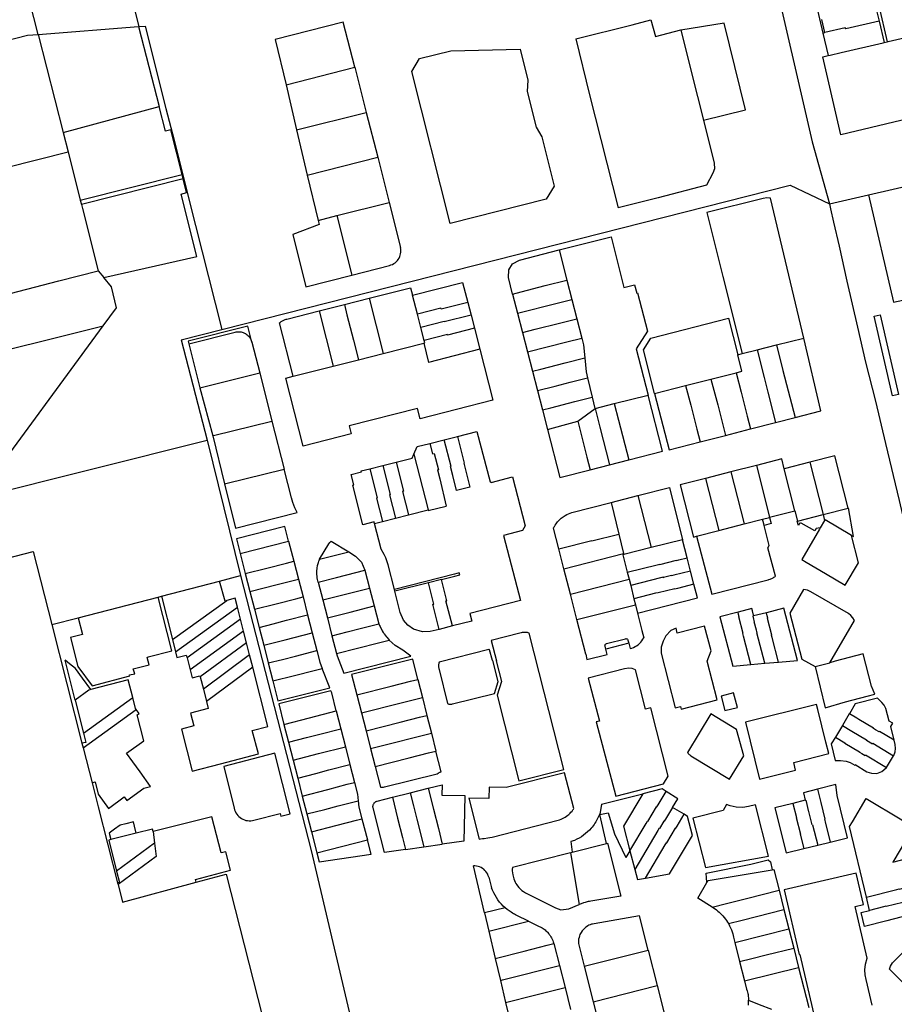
# Model space of a CAD drawing. Header units: inches. Extents: x 210911 to 224988, y 571697 to 586201.
# Tile 114 of 256: x 220089 to 220494, y 575545 to 576001. Entities that reach past the tile are written whole.
import ezdxf

# ---------------------------------------------------------------- set-up
doc = ezdxf.new("R2010")
doc.units = ezdxf.units.IN
doc.header["$MEASUREMENT"] = 0

msp = doc.modelspace()

# ---------------------------------------------------------------- linework, layer by layer
for points in [[(220362.613, 576347.743), (220368.623, 576318.512), (220384.703, 576250), (220408.165, 576150.038), (220422.385, 576088.765), (220436.848, 576027.275), (220455.897, 575944.282), (220463.923, 575915.624)], [(220135.828, 576031.088), (220144.364, 575997.647)], [(220097.684, 575993.98), (220093.681, 576009.673), (220094.633, 576011.278), (220099.554, 576012.534), (220098.358, 576017.218), (220107.806, 576019.889), (220106.784, 576023.794), (220110.675, 576024.771)], [(220507.723, 576028.393), (220504.147, 576028.265), (220500.02, 576027.657), (220497.968, 576027.294), (220491.617, 576025.983), (220482.843, 576024.05), (220490.578, 575990.58)], [(220456.207, 576014.654), (220460.868, 575994.653)], [(220485.438, 576006.293), (220486.883, 576000.163)], [(220097.76, 575993.986), (220144.189, 575997.633)], [(220144.189, 575997.633), (220144.364, 575997.647)], [(220144.189, 575997.633), (220153.693, 575960.63)], [(220144.364, 575997.647), (220147.239, 575997.873), (220156.86, 575959.77), (220160.633, 575944.959), (220167.428, 575917.645), (220182.76, 575857.43)], [(220244.27, 575978.83), (220238.93, 575999.72), (220207.46, 575991.64), (220212.44, 575970.71)], [(220346.586, 575991.878), (220372.562, 575998.49), (220381.318, 576000.677)], [(220381.318, 576000.677), (220383.407, 575993.03)], [(220425.115, 575959.116), (220415.127, 575999.223), (220395.183, 575996.024)], [(220461.745, 575994.855), (220460.324, 576000.954)], [(220486.883, 576000.163), (220471.473, 575996.586), (220471.263, 575997.043), (220461.745, 575994.855)], [(220486.883, 576000.163), (220489.223, 575990.232)], [(220024.756, 575976.247), (220092.731, 575993.592), (220097.684, 575993.98)], [(220097.684, 575993.98), (220097.76, 575993.986)], [(220097.76, 575993.986), (220109.34, 575948.596)], [(220383.407, 575993.03), (220395.172, 575996.068)], [(220395.172, 575996.068), (220395.183, 575996.024)], [(220395.183, 575996.024), (220402.875, 575965.177), (220405.601, 575954.29)], [(220460.868, 575994.653), (220461.745, 575994.855)], [(220460.868, 575994.653), (220463.31, 575984.175)], [(220490.578, 575990.58), (220491.09, 575990.712), (220515.188, 575996.27)], [(220346.586, 575991.878), (220352.939, 575966.083), (220366.083, 575913.634)], [(220464.187, 575984.38), (220469.277, 575985.573), (220488.781, 575990.118), (220489.223, 575990.232)], [(220489.223, 575990.232), (220490.578, 575990.58)], [(220336.46, 575923.74), (220332.88, 575917.65), (220288.37, 575906.46), (220270.64, 575976.78), (220274.26, 575982.79), (220288.77, 575986.43), (220320.75, 575987.12), (220324.32, 575972.78), (220324.06, 575967.54), (220328.18, 575951.1), (220330.79, 575946.59), (220336.46, 575923.74)], [(220554.078, 575954.128), (220534.542, 575950.763), (220531.867, 575962.544), (220469.172, 575947.534), (220460.925, 575983.663), (220463.31, 575984.175)], [(220463.31, 575984.175), (220464.187, 575984.38)], [(220212.44, 575970.71), (220244.27, 575978.83)], [(220244.27, 575978.83), (220249.59, 575957.89)], [(220212.44, 575970.71), (220217.35, 575949.79)], [(220109.34, 575948.596), (220153.693, 575960.63)], [(220164.303, 575929.092), (220159.132, 575949.767), (220156.691, 575949.183), (220153.693, 575960.63)], [(220217.35, 575949.79), (220249.59, 575957.89)], [(220249.59, 575957.89), (220254.87, 575937.1)], [(220405.601, 575954.29), (220425.115, 575959.116)], [(220405.601, 575954.29), (220410.595, 575934.351), (220410.664, 575931.784), (220409.967, 575929.767), (220407.055, 575924.162)], [(220109.34, 575948.596), (220111.643, 575939.565)], [(220217.35, 575949.79), (220222.28, 575928.89)], [(220038.75, 575921.255), (220111.643, 575939.565)], [(220111.643, 575939.565), (220117.204, 575917.28)], [(220482.01, 575919.737), (220542.423, 575933.639), (220577.006, 575941.321)], [(220222.28, 575928.89), (220254.87, 575937.1)], [(220254.87, 575937.1), (220260.11, 575916.24)], [(220117.204, 575917.28), (220164.303, 575929.092)], [(220164.81, 575927.064), (220164.303, 575929.092)], [(220222.28, 575928.89), (220227.263, 575907.889)], [(220164.81, 575927.064), (220117.708, 575915.26)], [(220128.05, 575881.409), (220171.231, 575891.221), (220163.969, 575920.089), (220166.388, 575920.755), (220164.81, 575927.064)], [(220182.76, 575857.43), (220445.7, 575924.13), (220463.923, 575915.624)], [(220407.055, 575924.162), (220384.666, 575918.371), (220366.083, 575913.634)], [(220463.923, 575915.624), (220482.01, 575919.737)], [(220482.01, 575919.737), (220493.579, 575870)], [(220117.204, 575917.28), (220117.708, 575915.26)], [(220117.708, 575915.26), (220118.176, 575913.386), (220125.498, 575884.586)], [(220236, 575910.11), (220260.11, 575916.24)], [(220260.11, 575916.24), (220265.39, 575895.35)], [(220452, 575853.38), (220436.66, 575918.11), (220434.89, 575918.28), (220433.29, 575918.1), (220407.15, 575911.53), (220414.64, 575881.86), (220423.59, 575846.24)], [(220463.923, 575915.624), (220464.341, 575913.28), (220465.84, 575907.006), (220468.378, 575895.894), (220471.983, 575879.766), (220476.866, 575858.415), (220480.646, 575842.314), (220485.271, 575824.235), (220489.885, 575804.649), (220496.137, 575778.269), (220502.357, 575751.703), (220510.887, 575715.916), (220519.192, 575680.818), (220525.664, 575653.387), (220530.165, 575634.145), (220532.961, 575622.53), (220541.536, 575586.45), (220549.557, 575552.813), (220555.052, 575529.027)], [(220227.263, 575907.889), (220236, 575910.11)], [(220236, 575910.11), (220242.91, 575882.59)], [(220227.263, 575907.889), (220227.73, 575905.92), (220215.59, 575901.35), (220221.62, 575877.18), (220242.91, 575882.59)], [(220338.81, 575894.19), (220362.89, 575900.28), (220368.78, 575876.76), (220373.72, 575878.09), (220374.73, 575874.16), (220375.15, 575874.28), (220379.67, 575856.55), (220374.55, 575848.49), (220379.99, 575827.03)], [(220260.3, 575887.06), (220260.994, 575887.258), (220261.664, 575887.528), (220262.301, 575887.868), (220262.899, 575888.273), (220263.45, 575888.739), (220263.949, 575889.261), (220264.39, 575889.833), (220264.768, 575890.448), (220265.078, 575891.1), (220265.318, 575891.781), (220265.484, 575892.484), (220265.575, 575893.2), (220265.59, 575893.922), (220265.528, 575894.641), (220265.39, 575895.35)], [(220317.32, 575873.78), (220315.44, 575881.42), (220315.61, 575885.04), (220317.3, 575887.79), (220320.52, 575889.49), (220338.81, 575894.19)], [(220338.81, 575894.19), (220342.39, 575880.19)], [(220052.983, 575865.939), (220063.558, 575868.622), (220077.45, 575872.175), (220107.319, 575879.95), (220125.498, 575884.586)], [(220125.498, 575884.586), (220128.05, 575881.409)], [(220242.91, 575882.59), (220260.3, 575887.06)], [(220127.75, 575859.033), (220133.936, 575867.413), (220131.641, 575877.085), (220128.05, 575881.409)], [(220270.98, 575873.21), (220294.18, 575879.15), (220296.538, 575869.942)], [(220317.32, 575873.78), (220321.24, 575874.82), (220332.37, 575877.69), (220342.39, 575880.19)], [(220342.39, 575880.19), (220344.67, 575871.3)], [(220250.97, 575871.9), (220270.06, 575876.74), (220270.98, 575873.21)], [(220317.32, 575873.78), (220319.6, 575864.88)], [(220493.579, 575870), (220518.477, 575875.456), (220519.282, 575871.808)], [(220227.8, 575866.01), (220239.42, 575868.96)], [(220239.42, 575868.96), (220250.97, 575871.9)], [(220239.42, 575868.96), (220240.64, 575864.13), (220243.64, 575852.41), (220245.9, 575843.35)], [(220250.97, 575871.9), (220257.45, 575846.29)], [(220273.218, 575864.432), (220270.98, 575873.21)], [(220296.538, 575869.942), (220284.158, 575866.768), (220284.05, 575867.2), (220273.218, 575864.432)], [(220296.538, 575869.942), (220298.056, 575864.012)], [(220319.6, 575864.88), (220337.86, 575869.56), (220344.63, 575871.28), (220344.67, 575871.3)], [(220344.67, 575871.3), (220346.99, 575862.26)], [(220215.68, 575835.7), (220209.49, 575860.48), (220209.696, 575860.646), (220210.221, 575861.02), (220210.75, 575861.346), (220211.073, 575861.516), (220211.752, 575861.831), (220212.112, 575861.969), (220212.509, 575862.101), (220212.839, 575862.201), (220227.8, 575866.01)], [(220227.8, 575866.01), (220234.2, 575840.37)], [(220274.772, 575858.34), (220273.218, 575864.432)], [(220319.6, 575864.88), (220321.9, 575855.92)], [(220298.056, 575864.012), (220285.664, 575860.875), (220285.61, 575861.11), (220274.772, 575858.34)], [(220298.056, 575864.012), (220299.609, 575857.949)], [(220321.9, 575855.92), (220327.79, 575857.47), (220338.92, 575860.31), (220346.99, 575862.26)], [(220346.99, 575862.26), (220349.26, 575853.39)], [(220382.95, 575827.77), (220377.8, 575847.94), (220381.24, 575853.38), (220417.28, 575862.64), (220421.5, 575845.71)], [(220495.832, 575827.231), (220493.152, 575826.642), (220484.628, 575863.573), (220487.358, 575864.23), (220495.832, 575827.231)], [(220058.969, 575841.941), (220127.75, 575859.033)], [(220071.393, 575782.169), (220127.75, 575859.033)], [(220163.85, 575852.63), (220182.76, 575857.43)], [(220196.63, 575851.52), (220194.71, 575858.88), (220167.212, 575852), (220167.53, 575850.7)], [(220167.53, 575850.7), (220188.92, 575856.13), (220189.349, 575856.224), (220189.832, 575856.286), (220190.224, 575856.323), (220190.723, 575856.325), (220191.175, 575856.295), (220191.613, 575856.226), (220192.104, 575856.117), (220192.651, 575855.941), (220193.154, 575855.73), (220193.637, 575855.482), (220194.062, 575855.21), (220194.417, 575854.951), (220194.792, 575854.629), (220195.186, 575854.23), (220195.483, 575853.885), (220195.81, 575853.421), (220196.154, 575852.803), (220196.367, 575852.34), (220196.63, 575851.52)], [(220276.334, 575852.214), (220274.772, 575858.34)], [(220299.609, 575857.949), (220287.237, 575854.741), (220287.17, 575854.99), (220276.334, 575852.214)], [(220299.609, 575857.949), (220302.098, 575848.228)], [(220321.9, 575855.92), (220324.17, 575847.01)], [(220163.85, 575852.63), (220175.895, 575806.184)], [(220167.53, 575850.7), (220172.53, 575830.39)], [(220196.63, 575851.52), (220200.24, 575837.32)], [(220257.45, 575846.29), (220276.209, 575851.07)], [(220276.209, 575851.07), (220276.6, 575851.17), (220276.334, 575852.214)], [(220276.209, 575851.07), (220278.428, 575842.159)], [(220324.17, 575847.01), (220342.46, 575851.65), (220349.26, 575853.39)], [(220349.26, 575853.39), (220350.04, 575850.34), (220350.67, 575844.18)], [(220439.41, 575850.22), (220452, 575853.38)], [(220447.99, 575816.58), (220459.93, 575819.65), (220452, 575853.38)], [(220302.098, 575848.228), (220308.12, 575824.71), (220274.58, 575816.03), (220273.34, 575820.86), (220241.6, 575812.77), (220242.59, 575809.02), (220220.32, 575803.33), (220212.27, 575834.84), (220215.68, 575835.7)], [(220245.9, 575843.35), (220257.45, 575846.29)], [(220302.098, 575848.228), (220278.428, 575842.159)], [(220324.17, 575847.01), (220326.47, 575838.05)], [(220421.5, 575845.71), (220423.59, 575846.24)], [(220423.59, 575846.24), (220430.4, 575847.95)], [(220430.4, 575847.95), (220439.41, 575850.22)], [(220430.4, 575847.95), (220433.71, 575835.14), (220435.43, 575828.35), (220439.02, 575814.3)], [(220439.41, 575850.22), (220442.39, 575838.37), (220447.99, 575816.58)], [(220234.2, 575840.37), (220245.9, 575843.35)], [(220326.47, 575838.05), (220330.41, 575839.04), (220341.59, 575841.94), (220350.67, 575844.18)], [(220350.67, 575844.18), (220351.32, 575837.75), (220351.98, 575835.04)], [(220420.71, 575837.35), (220423.41, 575838.03), (220421.5, 575845.71)], [(220172.53, 575830.39), (220173.11, 575830.54), (220200.24, 575837.32)], [(220200.24, 575837.32), (220205.94, 575815)], [(220215.68, 575835.7), (220234.2, 575840.37)], [(220326.47, 575838.05), (220328.77, 575829.09)], [(220409.05, 575834.39), (220420.71, 575837.35)], [(220420.71, 575837.35), (220423.08, 575828.31), (220425.91, 575817.17), (220427.35, 575811.38)], [(220328.77, 575829.09), (220337.06, 575831.2), (220343.87, 575833), (220351.98, 575835.04)], [(220351.98, 575835.04), (220354.14, 575826.09)], [(220397.36, 575831.42), (220409.05, 575834.39)], [(220409.05, 575834.39), (220410.46, 575829.22), (220412.2, 575822.44), (220415.78, 575808.35)], [(220172.53, 575830.39), (220178.5, 575808.21)], [(220328.77, 575829.09), (220331.09, 575820.13)], [(220382.95, 575827.77), (220397.36, 575831.42)], [(220397.36, 575831.42), (220399.8, 575822.38), (220402.62, 575811.24), (220404.14, 575805.41)], [(220331.09, 575820.13), (220335.01, 575821.13), (220346.14, 575824.04), (220354.14, 575826.09)], [(220354.14, 575826.09), (220355.42, 575820.8), (220355.5, 575820.82)], [(220364.33, 575823.06), (220379.99, 575827.03)], [(220371.07, 575796.98), (220386.73, 575800.97), (220379.99, 575827.03)], [(220382.95, 575827.77), (220389.71, 575801.72), (220404.14, 575805.41)], [(220331.09, 575820.13), (220333.37, 575811.13)], [(220347.45, 575814.86), (220355.5, 575820.82)], [(220355.5, 575820.82), (220364.33, 575823.06)], [(220355.5, 575820.82), (220357.66, 575812.15), (220362.15, 575794.73)], [(220364.33, 575823.06), (220366.34, 575815.37), (220371.07, 575796.98)], [(220178.5, 575808.21), (220178.82, 575808.29), (220205.94, 575815)], [(220205.94, 575815), (220211.62, 575792.77)], [(220333.37, 575811.13), (220340.66, 575813.01), (220347.45, 575814.86)], [(220347.45, 575814.86), (220351.71, 575798.26), (220353.23, 575792.45)], [(220427.35, 575811.38), (220439.02, 575814.3)], [(220439.02, 575814.3), (220447.99, 575816.58)], [(220291.793, 575807.876), (220300.81, 575810.16), (220306.866, 575786.853), (220306.962, 575786.864), (220307.031, 575786.857), (220307.143, 575786.815), (220307.21, 575786.769), (220307.245, 575786.736), (220307.284, 575786.682), (220307.32, 575786.61), (220317.26, 575789.12), (220323.03, 575766.5), (220321.8, 575764.3), (220313.13, 575762.05), (220320.92, 575731.87), (220297.55, 575725.87), (220298.45, 575722.4), (220289.42, 575720.1)], [(220333.37, 575811.13), (220339.14, 575788.88), (220353.23, 575792.45)], [(220415.78, 575808.35), (220427.35, 575811.38)], [(220069.3, 575779.39), (220175.895, 575806.184)], [(220175.895, 575806.184), (220191.435, 575743.474)], [(220178.5, 575808.21), (220184.01, 575785.89)], [(220278.947, 575804.623), (220285.695, 575806.332)], [(220291.793, 575807.876), (220294.924, 575795.499), (220294.73, 575795.43), (220297.531, 575784.359), (220291.402, 575782.847), (220289.64, 575789.81), (220288.61, 575793.88), (220288.829, 575793.96), (220285.695, 575806.332)], [(220285.695, 575806.332), (220291.793, 575807.876)], [(220404.14, 575805.41), (220415.78, 575808.35)], [(220271.602, 575799.58), (220273.17, 575803.16), (220278.947, 575804.623)], [(220278.947, 575804.623), (220280.182, 575799.776), (220280.967, 575799.976), (220282.936, 575792.439), (220282.51, 575792.33), (220283.54, 575788.26), (220286.487, 575775.562)], [(220257.258, 575794.406), (220263.366, 575795.95)], [(220263.366, 575795.95), (220270.84, 575797.84), (220271.602, 575799.58)], [(220263.366, 575795.95), (220266.784, 575782.465), (220266.387, 575782.4), (220269.168, 575771.583)], [(220271.602, 575799.58), (220278.184, 575773.931)], [(220362.15, 575794.73), (220371.07, 575796.98)], [(220441.812, 575797.423), (220430.087, 575794.431)], [(220443.02, 575792.91), (220441.88, 575797.44), (220441.812, 575797.423)], [(220472.54, 575774.67), (220466.36, 575798.83), (220454.777, 575795.892)], [(220184.01, 575785.89), (220184.63, 575786.04), (220211.62, 575792.77)], [(220184.01, 575785.89), (220189.06, 575765.43), (220217.54, 575772.62), (220216.45, 575774.83), (220215.59, 575777.31), (220215.01, 575779.51), (220211.62, 575792.77)], [(220253.446, 575767.488), (220253.22, 575768.38), (220247.98, 575767.01), (220243.3, 575785.27), (220243.87, 575785.4), (220242.58, 575790.22), (220247.36, 575791.43), (220247.27, 575791.88), (220251.151, 575792.861)], [(220251.151, 575792.861), (220257.258, 575794.406)], [(220251.151, 575792.861), (220254.573, 575779.369), (220254.248, 575779.277), (220257.039, 575768.424)], [(220257.258, 575794.406), (220260.679, 575780.917), (220260.308, 575780.836), (220263.095, 575770.001)], [(220353.23, 575792.45), (220362.15, 575794.73)], [(220418.312, 575791.427), (220406.559, 575788.428)], [(220430.087, 575794.431), (220418.312, 575791.427)], [(220418.312, 575791.427), (220424.471, 575767.373)], [(220430.087, 575794.431), (220436.211, 575770.424)], [(220454.777, 575795.892), (220443.02, 575792.91)], [(220447.91, 575773.46), (220443.02, 575792.91)], [(220454.777, 575795.892), (220460.951, 575771.701)], [(220406.559, 575788.428), (220394.77, 575785.42), (220400.95, 575761.25), (220402.39, 575761.63)], [(220406.559, 575788.428), (220412.691, 575764.309)], [(220375.234, 575780.441), (220389.87, 575784.18), (220395.96, 575760.04)], [(220362.892, 575777.289), (220375.234, 575780.441)], [(220375.234, 575780.441), (220381.458, 575756.388)], [(220269.168, 575771.583), (220278.184, 575773.931)], [(220278.282, 575773.548), (220278.184, 575773.931)], [(220278.282, 575773.548), (220286.487, 575775.562)], [(220338.678, 575755.8), (220336.22, 575765.44), (220336.397, 575765.783), (220336.644, 575766.227), (220336.97, 575766.771), (220337.401, 575767.39), (220337.751, 575767.847), (220338.116, 575768.296), (220338.563, 575768.798), (220339.039, 575769.278), (220339.78, 575769.946), (220340.217, 575770.321), (220340.7, 575770.677), (220341.637, 575771.287), (220342.443, 575771.718), (220343.209, 575772.085), (220344.006, 575772.402), (220344.77, 575772.66), (220362.892, 575777.289)], [(220362.892, 575777.289), (220366.45, 575762.685)], [(220436.211, 575770.424), (220447.91, 575773.46)], [(220447.91, 575773.46), (220449.12, 575768.67)], [(220460.951, 575771.701), (220472.54, 575774.67)], [(220472.54, 575774.67), (220472.772, 575774.729)], [(220475.081, 575761.483), (220472.772, 575774.729)], [(220257.039, 575768.424), (220263.095, 575770.001)], [(220263.095, 575770.001), (220269.168, 575771.583)], [(220424.471, 575767.373), (220432.92, 575769.57)], [(220432.92, 575769.57), (220436.139, 575770.405)], [(220433.507, 575767.319), (220432.92, 575769.57)], [(220436.139, 575770.405), (220436.91, 575767.485), (220433.672, 575766.686)], [(220436.139, 575770.405), (220436.211, 575770.424)], [(220449.005, 575768.64), (220449.12, 575768.67)], [(220449.565, 575766.668), (220449.009, 575768.624), (220449.005, 575768.64)], [(220449.12, 575768.67), (220449.149, 575768.677)], [(220449.149, 575768.677), (220460.951, 575771.701)], [(220461.669, 575768.889), (220459.691, 575765.52)], [(220460.951, 575771.701), (220461.669, 575768.889)], [(220474.17, 575762.02), (220461.91, 575769.3), (220461.669, 575768.889)], [(220213.63, 575759.39), (220211.876, 575766.166), (220189.481, 575760.41), (220191.22, 575753.63)], [(220253.446, 575767.488), (220257.039, 575768.424)], [(220262.58, 575737.036), (220259.67, 575748.39), (220258.6, 575751.59), (220257.86, 575753.18), (220256.45, 575755.63), (220253.446, 575767.488)], [(220402.39, 575761.63), (220409.43, 575734.79), (220435.55, 575741.46), (220435.918, 575741.565), (220436.497, 575741.763), (220436.832, 575741.9), (220437.207, 575742.071), (220437.589, 575742.262), (220437.872, 575742.42), (220438.225, 575742.642), (220438.582, 575742.891), (220438.9, 575743.14), (220435.47, 575756.26), (220436.09, 575757.41), (220433.672, 575766.686)], [(220402.39, 575761.63), (220412.691, 575764.309)], [(220412.691, 575764.309), (220424.471, 575767.373)], [(220433.672, 575766.686), (220433.507, 575767.319)], [(220450.069, 575767.542), (220449.565, 575766.668)], [(220450.893, 575767.766), (220450.672, 575767.793), (220450.451, 575767.763), (220450.246, 575767.677), (220450.069, 575767.542)], [(220459.691, 575765.52), (220457.733, 575765.187), (220457.109, 575764.18), (220450.893, 575767.766)], [(220459.351, 575764.941), (220451.11, 575750.9), (220453.21, 575749.67), (220462.11, 575744.42), (220471.25, 575739), (220477.39, 575749.31)], [(220459.691, 575765.52), (220459.351, 575764.941)], [(220338.678, 575755.8), (220353.936, 575759.686), (220353.97, 575759.55), (220366.45, 575762.685)], [(220366.45, 575762.685), (220368.663, 575753.602)], [(220395.96, 575760.04), (220381.458, 575756.388)], [(220398.09, 575751.686), (220395.96, 575760.04)], [(220477.39, 575749.31), (220474.17, 575762.02)], [(220474.17, 575762.02), (220475.081, 575761.483)], [(220191.22, 575753.63), (220213.63, 575759.39)], [(220213.63, 575759.39), (220216.04, 575750.08)], [(220227.97, 575751.03), (220232.25, 575758.09), (220232.76, 575758.76), (220233.39, 575759.31), (220241.49, 575754.47)], [(220341.029, 575746.577), (220338.678, 575755.8)], [(220381.458, 575756.388), (220368.763, 575753.192)], [(219911.525, 575690.83), (219964.86, 575703.5), (220005.43, 575731.33), (220095.43, 575754.51), (220104.04, 575720.71)], [(220191.22, 575753.63), (220193.6, 575744.35)], [(220227.36, 575740.45), (220227.035, 575741.634), (220226.883, 575742.379), (220226.771, 575743.146), (220226.698, 575743.993), (220226.667, 575744.67), (220226.683, 575745.506), (220226.785, 575746.945), (220226.989, 575748.032), (220227.1, 575748.536), (220227.233, 575749.005), (220227.411, 575749.567), (220227.58, 575750.047), (220227.728, 575750.43), (220227.906, 575750.835), (220227.97, 575751.03)], [(220227.97, 575751.03), (220241.49, 575754.47)], [(220241.49, 575754.47), (220244.66, 575752.5), (220247.32, 575749.62), (220248.84, 575745.9)], [(220341.029, 575746.577), (220368.663, 575753.602)], [(220368.763, 575753.192), (220368.32, 575753.08), (220370.37, 575744.961)], [(220368.663, 575753.602), (220368.763, 575753.192)], [(220370.37, 575744.961), (220384.209, 575748.446), (220385.421, 575748.751), (220385.452, 575748.625), (220393.113, 575750.555), (220393.146, 575750.425), (220394.27, 575750.712), (220398.09, 575751.686)], [(220399.654, 575745.555), (220398.09, 575751.686)], [(220193.6, 575744.35), (220203.59, 575746.92), (220212.64, 575749.21), (220216.04, 575750.08)], [(220216.04, 575750.08), (220218.18, 575741.78)], [(220227.36, 575740.45), (220235.82, 575742.59), (220244.76, 575744.87), (220248.84, 575745.9)], [(220248.84, 575745.9), (220251.03, 575737.65)], [(220344.034, 575734.79), (220341.029, 575746.577)], [(220181.61, 575740.92), (220191.435, 575743.474)], [(220191.435, 575743.474), (220224.03, 575616.13), (220278.87, 575383.54)], [(220193.6, 575744.35), (220195.71, 575736.11)], [(220195.71, 575736.11), (220208.4, 575739.28), (220218.18, 575741.78)], [(220218.18, 575741.78), (220220.32, 575733.54)], [(220284.417, 575741.652), (220290.556, 575743.211), (220292.834, 575743.789), (220292.613, 575744.661), (220290.335, 575744.083), (220262.58, 575737.036)], [(220284.417, 575741.652), (220278.363, 575740.115)], [(220289.42, 575720.1), (220286.451, 575731.701), (220286.901, 575731.765), (220284.417, 575741.652)], [(220344.034, 575734.79), (220371.189, 575741.716)], [(220370.37, 575744.961), (220371.189, 575741.716)], [(220371.189, 575741.716), (220371.931, 575738.776)], [(220399.654, 575745.555), (220391.97, 575743.6), (220390.846, 575743.314), (220390.813, 575743.44), (220387.092, 575742.493), (220386.952, 575742.46), (220386.912, 575742.629), (220385.75, 575742.33), (220371.931, 575738.776)], [(220401.222, 575739.404), (220399.654, 575745.555)], [(220154.75, 575733.87), (220181.61, 575740.92)], [(220185.091, 575731.873), (220184.21, 575731.63), (220181.61, 575740.92)], [(220227.36, 575740.45), (220229.47, 575732.16)], [(220229.47, 575732.16), (220240.5, 575734.95), (220251.03, 575737.65)], [(220251.03, 575737.65), (220253.23, 575729.38)], [(220262.803, 575736.164), (220262.58, 575737.036)], [(220278.363, 575740.115), (220262.803, 575736.164)], [(220283.278, 575718.536), (220280.311, 575730.129), (220280.843, 575730.243), (220278.363, 575740.115)], [(220371.931, 575738.776), (220373.466, 575732.698)], [(220401.222, 575739.404), (220393.529, 575737.444), (220392.405, 575737.158), (220392.358, 575737.342), (220384.648, 575735.39), (220384.617, 575735.515), (220383.444, 575735.219), (220373.466, 575732.698)], [(220375.14, 575726.07), (220402.84, 575733.06), (220401.222, 575739.404)], [(220464.07, 575703.1), (220475.49, 575722.71), (220474.76, 575723.92), (220473.82, 575725), (220472.71, 575725.89), (220455.35, 575735.96), (220453.7, 575736.71), (220451.92, 575737.05), (220445.56, 575726.08), (220451.12, 575704.76), (220457.25, 575701.33)], [(220116.29, 575723.9), (220118.26, 575716.19), (220112.69, 575714.75), (220116.16, 575701.41), (220122.73, 575692.42), (220140.16, 575696.99), (220140.03, 575697.47), (220142.43, 575697.91), (220141.75, 575700.33), (220149.03, 575702.18), (220148.17, 575705.5), (220148.62, 575705.83), (220159.57, 575708.64), (220153.25, 575733.51)], [(220116.29, 575723.9), (220153.25, 575733.51)], [(220153.25, 575733.51), (220154.75, 575733.87)], [(220154.75, 575733.87), (220159.842, 575713.826)], [(220189.914, 575728.869), (220188.88, 575732.92), (220185.091, 575731.873)], [(220195.71, 575736.11), (220197.83, 575727.83)], [(220197.83, 575727.83), (220207.85, 575730.34), (220216.91, 575732.64), (220220.32, 575733.54)], [(220220.32, 575733.54), (220222.44, 575725.26)], [(220229.47, 575732.16), (220231.59, 575723.89)], [(220283.278, 575718.536), (220279.09, 575717.47), (220275.58, 575717.45), (220271.38, 575718.65), (220268.77, 575720.5), (220266.78, 575722.86), (220265.33, 575726.3), (220262.803, 575736.164)], [(220347.032, 575723.028), (220344.034, 575734.79)], [(220373.466, 575732.698), (220374.166, 575729.926)], [(220159.842, 575713.826), (220185.091, 575731.873)], [(220161.277, 575708.179), (220189.914, 575728.869)], [(220191.336, 575723.302), (220189.914, 575728.869)], [(220197.83, 575727.83), (220199.98, 575719.46)], [(220231.59, 575723.89), (220242.06, 575726.53), (220253.23, 575729.38)], [(220253.23, 575729.38), (220255.42, 575721.12)], [(220347.032, 575723.028), (220374.166, 575729.926)], [(220374.166, 575729.926), (220375.14, 575726.07)], [(220428.244, 575727.084), (220427.97, 575728.18), (220421.614, 575726.547)], [(220440.377, 575703.381), (220449.11, 575704.15), (220442.79, 575728.32), (220434.772, 575726.264)], [(220104.04, 575720.71), (220116.29, 575723.9)], [(220191.336, 575723.302), (220166.619, 575705.376)], [(220192.773, 575717.674), (220191.336, 575723.302)], [(220199.98, 575719.46), (220206.5, 575721.14), (220212.65, 575722.76), (220222.44, 575725.26)], [(220222.44, 575725.26), (220224.58, 575716.98)], [(220231.59, 575723.89), (220233.7, 575715.61)], [(220351.11, 575707.03), (220347.032, 575723.028)], [(220375.14, 575726.07), (220377.14, 575718.01)], [(220421.614, 575726.547), (220413.25, 575724.4), (220419.14, 575701.51), (220427.588, 575702.254)], [(220427.588, 575702.254), (220424.212, 575715.393), (220423.913, 575716.555), (220424.039, 575716.587), (220422.057, 575724.302), (220422.183, 575724.335), (220421.894, 575725.458), (220421.614, 575726.547)], [(220428.73, 575725.14), (220428.244, 575727.084)], [(220428.625, 575724.687), (220428.83, 575724.74)], [(220429, 575723.21), (220428.625, 575724.687)], [(220428.83, 575724.74), (220428.73, 575725.14)], [(220434.772, 575726.264), (220428.83, 575724.74)], [(220430.043, 575718.123), (220430.169, 575718.155), (220429.157, 575722.063), (220429.284, 575722.092), (220429, 575723.21)], [(220440.377, 575703.381), (220437.472, 575714.7), (220437.174, 575715.862), (220437.3, 575715.894), (220435.314, 575723.631), (220435.439, 575723.664), (220435.151, 575724.788), (220434.772, 575726.264)], [(220104.04, 575720.71), (220118, 575665.87)], [(220199.98, 575719.46), (220202.09, 575711.2)], [(220233.7, 575715.61), (220240.68, 575717.35), (220246.77, 575718.9), (220255.42, 575721.12)], [(220255.42, 575721.12), (220255.73, 575720.373), (220255.926, 575719.937), (220256.182, 575719.396), (220256.699, 575718.37), (220256.995, 575717.832), (220257.426, 575717.111), (220257.627, 575716.79), (220257.864, 575716.438), (220258.734, 575715.206), (220259.025, 575714.846), (220259.793, 575713.938), (220260.17, 575713.51)], [(220289.42, 575720.1), (220283.278, 575718.536)], [(220409.11, 575708.56), (220406.16, 575720.05), (220393.51, 575716.81), (220392.92, 575719.15), (220390.46, 575717.99), (220388.27, 575715.47), (220386.97, 575713.11), (220386, 575710.28), (220386.11, 575707.48), (220392.52, 575682.19), (220394.94, 575682.78), (220395.26, 575681.57), (220412, 575685.84), (220407.34, 575703.78), (220409.11, 575708.56)], [(220192.773, 575717.674), (220168.078, 575699.764)], [(220194.146, 575712.298), (220192.773, 575717.674)], [(220202.09, 575711.2), (220212.1, 575713.76), (220224.58, 575716.98)], [(220224.58, 575716.98), (220226.71, 575708.71)], [(220233.7, 575715.61), (220235.82, 575707.32)], [(220340.99, 575653.64), (220324.94, 575716.81), (220324.559, 575716.928), (220324.177, 575717.01), (220323.741, 575717.087), (220323.292, 575717.134), (220322.702, 575717.154), (220322.209, 575717.12), (220321.687, 575717.037), (220321.277, 575716.956), (220320.69, 575716.78), (220307.42, 575713.36), (220309.85, 575703.98), (220309.72, 575703.94), (220312.22, 575694.32), (220310.18, 575688.02), (220320.13, 575648.38), (220340.99, 575653.64)], [(220360.753, 575711.979), (220369.572, 575714.196)], [(220369.572, 575714.196), (220369.814, 575714.229), (220370.056, 575714.195), (220370.28, 575714.097), (220370.469, 575713.942), (220370.609, 575713.742), (220370.69, 575713.511)], [(220371.645, 575709.677), (220372.45, 575709.891), (220373.232, 575710.177), (220373.986, 575710.533), (220374.704, 575710.955), (220375.381, 575711.44), (220376.012, 575711.985), (220376.59, 575712.584), (220377.113, 575713.233), (220377.574, 575713.927), (220377.971, 575714.659)], [(220377.14, 575718.01), (220377.971, 575714.659)], [(220430.043, 575718.123), (220430.34, 575716.96)], [(220433.95, 575702.815), (220430.34, 575716.96)], [(220159.842, 575713.826), (220161.277, 575708.179)], [(220194.146, 575712.298), (220172.74, 575696.515)], [(220195.576, 575706.696), (220194.146, 575712.298)], [(220202.09, 575711.2), (220204.2, 575702.97)], [(220235.82, 575707.32), (220255.3, 575712.24), (220260.17, 575713.51)], [(220235.82, 575707.32), (220236.09, 575706.27), (220239.16, 575698.26), (220270.14, 575706.13), (220266.46, 575708.88), (220262.91, 575711.09), (220260.17, 575713.51)], [(220351.11, 575707.03), (220351.713, 575704.546), (220361.099, 575706.897), (220360.435, 575709.388)], [(220360.075, 575710.739), (220360.045, 575710.995), (220360.079, 575711.251), (220360.174, 575711.49), (220360.324, 575711.7), (220360.521, 575711.866), (220360.753, 575711.979)], [(220360.435, 575709.388), (220360.075, 575710.739)], [(220371.048, 575712.073), (220360.435, 575709.388)], [(220370.69, 575713.511), (220371.048, 575712.073)], [(220371.048, 575712.073), (220371.645, 575709.677)], [(220161.277, 575708.179), (220161.95, 575705.53), (220166.29, 575706.64), (220166.619, 575705.376)], [(220166.619, 575705.376), (220168.078, 575699.764)], [(220195.576, 575706.696), (220174.169, 575690.856)], [(220197.004, 575701.106), (220195.576, 575706.696)], [(220204.2, 575702.97), (220210.74, 575704.59), (220216.89, 575706.17), (220226.71, 575708.71)], [(220226.71, 575708.71), (220228.07, 575703.42), (220229.21, 575700.48)], [(220273.44, 575695.35), (220271.05, 575704.81), (220242.8, 575697.61), (220245.22, 575688.18)], [(220306.3, 575709.23), (220283.24, 575703.33), (220283.144, 575702.859), (220283.108, 575702.617), (220283.068, 575702.294), (220283.04, 575701.804), (220283.047, 575701.294), (220283.063, 575701.013), (220283.088, 575700.762), (220283.14, 575700.416), (220283.24, 575699.94), (220287.22, 575684.15), (220287.472, 575684.042), (220287.765, 575683.953), (220288.123, 575683.89), (220288.474, 575683.866), (220288.876, 575683.887), (220289.152, 575683.935), (220289.46, 575684.02), (220308.85, 575688.9), (220310.64, 575694.41), (220308.07, 575704.19), (220307.93, 575704.16), (220306.66, 575709.03)], [(220306.66, 575709.03), (220306.608, 575709.131), (220306.522, 575709.205), (220306.413, 575709.24), (220306.3, 575709.23)], [(220457.25, 575701.33), (220461.99, 575682.13), (220471.3, 575685.02), (220481.3, 575687.65), (220484.88, 575688.56), (220483.38, 575692.29), (220479.59, 575707.13), (220466.55, 575703.75), (220464.07, 575703.1)], [(220122.067, 575690.668), (220118.204, 575695.981), (220115.031, 575700.357), (220112.286, 575702.557), (220110.225, 575704.202)], [(220114.83, 575685.8), (220110.225, 575704.202)], [(220175.594, 575685.212), (220176.43, 575681.9), (220168.21, 575679.73), (220169.75, 575673.82), (220164.05, 575672.33), (220168.98, 575652.88), (220182.17, 575656.22), (220199.64, 575660.87), (220196.81, 575671.67), (220204.05, 575673.51), (220197.004, 575701.106)], [(220197.004, 575701.106), (220175.594, 575685.212)], [(220204.2, 575702.97), (220206.33, 575694.65)], [(220206.33, 575694.65), (220216.35, 575697.2), (220225.44, 575699.53), (220229.21, 575700.48)], [(220206.33, 575694.65), (220208.68, 575685.47), (220232.71, 575691.53), (220229.21, 575700.48)], [(220389.23, 575650.6), (220381.23, 575682.21), (220378.86, 575681.62), (220374.19, 575699.83), (220372.61, 575700.38), (220371.13, 575700.55), (220369.02, 575700.21), (220352.27, 575695.93), (220357.5, 575676.1), (220356.03, 575675.69), (220365, 575641.34), (220387.06, 575646.94), (220389.23, 575650.6)], [(220427.588, 575702.254), (220433.95, 575702.815)], [(220433.95, 575702.815), (220440.377, 575703.381)], [(220457.25, 575701.33), (220464.07, 575703.1)], [(220168.078, 575699.764), (220169.03, 575696.1), (220172.61, 575697.03), (220172.74, 575696.515)], [(220172.74, 575696.515), (220174.169, 575690.856)], [(220141.524, 575687.021), (220139.43, 575695.22), (220122.067, 575690.668)], [(220245.22, 575688.18), (220261.05, 575692.21), (220270.06, 575694.52), (220273.44, 575695.35)], [(220273.44, 575695.35), (220275.53, 575687.06)], [(220122.067, 575690.668), (220121.12, 575690.42), (220114.83, 575685.8)], [(220118.678, 575670.422), (220141.524, 575687.021)], [(220143.137, 575681.458), (220142.84, 575681.87), (220141.524, 575687.021)], [(220174.169, 575690.856), (220175.594, 575685.212)], [(220235.7, 575680.79), (220233.57, 575689.12), (220233.2, 575690.08), (220209.06, 575683.99), (220211.48, 575674.55)], [(220245.22, 575688.18), (220247.34, 575679.87)], [(220247.34, 575679.87), (220265.73, 575684.59), (220275.53, 575687.06)], [(220275.53, 575687.06), (220277.64, 575678.71)], [(220421.313, 575682.392), (220419.553, 575689.151), (220413.748, 575687.63), (220415.507, 575680.9), (220421.313, 575682.392)], [(220493.871, 575667.31), (220492.31, 575673.53), (220493.23, 575675.08), (220491.56, 575676.07), (220490.07, 575681.97), (220489.19, 575683.43), (220488.18, 575684.6), (220486.16, 575686.72), (220475.86, 575683.99), (220473.166, 575679.483)], [(220114.83, 575685.8), (220118.678, 575670.422)], [(220463.69, 575660.99), (220462.32, 575666.35), (220458.57, 575681.47), (220457.94, 575683.82), (220425.07, 575675.57), (220431.54, 575649.14), (220448.26, 575653.36), (220447.43, 575656.85), (220463.69, 575660.99)], [(220118.547, 575663.718), (220143.137, 575681.458)], [(220122.67, 575647.5), (220124.06, 575647.87), (220125.5, 575642.24), (220130.26, 575635.67), (220137.55, 575640.97), (220138.81, 575639.26), (220146.69, 575644.96), (220149.77, 575645.77), (220144.89, 575652.55), (220141.57, 575657.14), (220138.65, 575661.21), (220146.63, 575666.98), (220143.57, 575679.01), (220144.45, 575679.64), (220143.137, 575681.458)], [(220211.48, 575674.55), (220223.28, 575677.58), (220235.7, 575680.79)], [(220235.7, 575680.79), (220237.81, 575672.48)], [(220247.34, 575679.87), (220249.47, 575671.57)], [(220249.47, 575671.57), (220265.23, 575675.61), (220274.24, 575677.89), (220277.64, 575678.71)], [(220277.64, 575678.71), (220279.73, 575670.42)], [(220424.28, 575659.94), (220420.95, 575672.19), (220408.97, 575679.38), (220398.3, 575661.54), (220398.372, 575661.421), (220398.613, 575661.074), (220398.891, 575660.743), (220399.057, 575660.566), (220399.233, 575660.393), (220399.426, 575660.225), (220399.696, 575660.012), (220417.69, 575649.21), (220424.28, 575659.94)], [(220473.099, 575679.371), (220469.919, 575674.051)], [(220473.166, 575679.483), (220473.099, 575679.371)], [(220493.871, 575667.31), (220487.15, 575671.3), (220486.987, 575671.027), (220485.29, 575672.025), (220484.247, 575672.638), (220484.312, 575672.75), (220477.473, 575676.768), (220477.535, 575676.873), (220476.539, 575677.468), (220473.166, 575679.483)], [(220211.48, 575674.55), (220213.6, 575666.27)], [(220469.919, 575674.051), (220466.675, 575668.623)], [(220469.919, 575674.051), (220474.319, 575671.446), (220474.247, 575671.326), (220481.105, 575667.323), (220481.034, 575667.203), (220483.896, 575665.507)], [(220118.678, 575670.422), (220119.73, 575666.22), (220118, 575665.87)], [(220213.6, 575666.27), (220221.91, 575668.4), (220228.08, 575670), (220237.81, 575672.48)], [(220237.81, 575672.48), (220239.93, 575664.17)], [(220249.47, 575671.57), (220251.58, 575663.3)], [(220251.58, 575663.3), (220263.83, 575666.41), (220269.93, 575667.98), (220279.73, 575670.42)], [(220279.73, 575670.42), (220281.82, 575662.15)], [(220466.675, 575668.623), (220464.79, 575665.47), (220466.63, 575657.83), (220469.05, 575657.88), (220471.59, 575657.55), (220473.52, 575656.92), (220475.63, 575655.68), (220475.77, 575655.92), (220481.27, 575652.64), (220483.44, 575651.9), (220485.81, 575651.86), (220488.21, 575652.73), (220490.15, 575654.36), (220490.12, 575654.29), (220490.313, 575654.611)], [(220466.675, 575668.623), (220471.094, 575666.006), (220471.023, 575665.885), (220477.877, 575661.861), (220477.806, 575661.741), (220478.848, 575661.125), (220480.503, 575660.147), (220480.66, 575660.41), (220490.313, 575654.611)], [(220118, 575665.87), (220118.547, 575663.718)], [(220213.6, 575666.27), (220215.71, 575658.03)], [(220215.71, 575658.03), (220227.53, 575661), (220239.93, 575664.17)], [(220239.93, 575664.17), (220242.04, 575655.89)], [(220484.069, 575665.784), (220483.896, 575665.507)], [(220484.069, 575665.784), (220493.503, 575659.907)], [(220493.503, 575659.907), (220493.65, 575660.15), (220494.4, 575661.83), (220494.56, 575663.43), (220494.39, 575665.24), (220493.871, 575667.31)], [(220118.547, 575663.718), (220122.67, 575647.5)], [(220197.61, 575630.22), (220209.68, 575633.3), (220210.01, 575632.05), (220214.38, 575633.18), (220207.19, 575661.29), (220183.65, 575655.01), (220188.47, 575635.72)], [(220251.58, 575663.3), (220253.7, 575654.99)], [(220253.7, 575654.99), (220269.42, 575658.98), (220278.42, 575661.3), (220281.82, 575662.15)], [(220253.7, 575654.99), (220256.12, 575645.511), (220256.51, 575645.472), (220256.746, 575645.459), (220256.988, 575645.461), (220257.277, 575645.471), (220257.549, 575645.492), (220258.03, 575645.57), (220282.39, 575651.71), (220282.779, 575651.983), (220283.118, 575652.182), (220283.295, 575652.275), (220283.541, 575652.388), (220283.695, 575652.449), (220284.044, 575652.577), (220284.23, 575652.63), (220281.82, 575662.15)], [(220490.313, 575654.611), (220493.503, 575659.907)], [(220215.71, 575658.03), (220217.87, 575649.69)], [(220217.87, 575649.69), (220226.17, 575651.82), (220232.32, 575653.42), (220242.04, 575655.89)], [(220242.04, 575655.89), (220244.15, 575647.65)], [(220345.61, 575635.62), (220341.35, 575652.17), (220314.37, 575645.35), (220306.42, 575645.45), (220306.36, 575640.29), (220297, 575640.37), (220301.86, 575621.45), (220302.509, 575621.53), (220303.375, 575621.648), (220304.107, 575621.754), (220305.833, 575622.024), (220306.737, 575622.183), (220307.76, 575622.38), (220338.37, 575630.19), (220338.971, 575630.368), (220339.717, 575630.649), (220340.422, 575630.959), (220341.023, 575631.27), (220341.683, 575631.652), (220342.214, 575631.996), (220342.821, 575632.464), (220343.298, 575632.866), (220343.896, 575633.432), (220344.303, 575633.866), (220344.785, 575634.429), (220345.167, 575634.95), (220345.432, 575635.337), (220345.61, 575635.62)], [(220122.67, 575647.5), (220125.51, 575636.44), (220134.51, 575601.12)], [(220217.87, 575649.69), (220219.98, 575641.34)], [(220219.98, 575641.34), (220231.78, 575644.4), (220240.8, 575646.79), (220244.15, 575647.65)], [(220244.15, 575647.65), (220245.54, 575642.2), (220245.82, 575639.18)], [(220278.27, 575644.99), (220284.62, 575646.59), (220284.56, 575641.73), (220295.13, 575641.57), (220294.854, 575627.042), (220294.73, 575620.48), (220284.74, 575619.07)], [(220464.272, 575620.04), (220472.28, 575621.98), (220467.44, 575641.59), (220466.87, 575646.63), (220458.468, 575644.55)], [(220219.98, 575641.34), (220222.09, 575633.13)], [(220261.64, 575640.8), (220269.95, 575642.89)], [(220269.95, 575642.89), (220278.27, 575644.99)], [(220269.95, 575642.89), (220271.46, 575636.77), (220273.04, 575630.66), (220276.22, 575617.87)], [(220278.27, 575644.99), (220280.65, 575635.36), (220282.96, 575626.37), (220284.74, 575619.07)], [(220358.414, 575637.543), (220377.6, 575642.35)], [(220377.6, 575642.35), (220368.63, 575627.36), (220371.581, 575616.059)], [(220371.581, 575616.059), (220379.093, 575628.63), (220379.709, 575629.66), (220379.821, 575629.592), (220383.904, 575636.425), (220383.995, 575636.372), (220384.606, 575637.346), (220388.408, 575643.405)], [(220388.408, 575643.405), (220386.44, 575644.64), (220377.6, 575642.35)], [(220393.69, 575640.09), (220388.408, 575643.405)], [(220458.468, 575644.55), (220451.84, 575642.91), (220452.73, 575639.42)], [(220458.468, 575644.55), (220459.702, 575639.572), (220459.981, 575638.446), (220459.862, 575638.415), (220461.828, 575630.688), (220461.702, 575630.656), (220461.984, 575629.49), (220464.272, 575620.04)], [(220222.09, 575633.13), (220230.43, 575635.2), (220236.56, 575636.86), (220245.82, 575639.18)], [(220245.82, 575639.18), (220246.16, 575636.24), (220247.57, 575630.8)], [(220267.7, 575616.66), (220258, 575615.29), (220256.31, 575621.88), (220252.72, 575635.94), (220252.678, 575636.203), (220252.658, 575636.412), (220252.67, 575636.646), (220252.692, 575636.881), (220252.735, 575637.127), (220252.809, 575637.364), (220252.906, 575637.61), (220253.016, 575637.81), (220253.149, 575638.016), (220253.291, 575638.193), (220253.475, 575638.394), (220253.648, 575638.536), (220253.808, 575638.655), (220253.997, 575638.776), (220254.211, 575638.887), (220254.384, 575638.955), (220254.58, 575639.02), (220261.64, 575640.8)], [(220261.64, 575640.8), (220264.03, 575631.16), (220266.35, 575622.19), (220267.7, 575616.66)], [(220358.414, 575637.543), (220357.605, 575632.851)], [(220391.28, 575636.1), (220393.69, 575640.09)], [(220435.69, 575613.53), (220429.74, 575637.3), (220426.53, 575636.49), (220423.82, 575636.05), (220420.77, 575636.18), (220418.03, 575636.78), (220416.26, 575637.42), (220414.66, 575634.71), (220400.68, 575631.18), (220406.49, 575608.3), (220435.69, 575613.53)], [(220447.028, 575637.976), (220438.71, 575635.87), (220443.96, 575615.12), (220452.047, 575617.079)], [(220452.73, 575639.42), (220447.028, 575637.976)], [(220447.028, 575637.976), (220448.674, 575631.503), (220448.549, 575631.471), (220450.497, 575623.748), (220450.371, 575623.716), (220452.047, 575617.079)], [(220452.73, 575639.42), (220452.92, 575639.468)], [(220452.92, 575639.468), (220454.27, 575634.11)], [(220481.007, 575594.588), (220473.19, 575627.21), (220474.52, 575629.4), (220480.88, 575640.18), (220497.46, 575630.36), (220498.97, 575629.2), (220500.03, 575627.68), (220500.91, 575625.9), (220501.86, 575625.35), (220496.64, 575616.43), (220493.33, 575610.79), (220502.04, 575612.99), (220504.07, 575613.52), (220507.24, 575600.93)], [(220188.47, 575635.72), (220188.656, 575634.994), (220188.916, 575634.291), (220189.248, 575633.618), (220189.647, 575632.984), (220190.11, 575632.394), (220190.632, 575631.856), (220191.206, 575631.375), (220191.828, 575630.955), (220192.489, 575630.603), (220193.184, 575630.32), (220193.904, 575630.112), (220194.641, 575629.979), (220195.389, 575629.923), (220196.138, 575629.945), (220196.881, 575630.044), (220197.61, 575630.22)], [(220222.09, 575633.13), (220224.21, 575624.83)], [(220357.537, 575633.137), (220357.322, 575632.558), (220357.051, 575631.898), (220356.758, 575631.247), (220356.443, 575630.607), (220356.105, 575629.978), (220355.747, 575629.361), (220355.367, 575628.757), (220354.967, 575628.166), (220354.546, 575627.589), (220354.106, 575627.027), (220353.652, 575626.485)], [(220357.537, 575633.137), (220357.605, 575632.851)], [(220357.605, 575632.851), (220357.588, 575632.755)], [(220357.588, 575632.755), (220357.625, 575632.763)], [(220357.625, 575632.763), (220361.546, 575633.621)], [(220360.756, 575619.416), (220357.625, 575632.763)], [(220361.546, 575633.621), (220364.38, 575623.884), (220369.708, 575612.925)], [(220391.28, 575636.1), (220388, 575630.69), (220387.404, 575629.707), (220387.296, 575629.771), (220385.24, 575626.355), (220385.108, 575626.435), (220384.5, 575625.4), (220373.869, 575607.296)], [(220378.741, 575603.324), (220387.92, 575618.716), (220388.54, 575619.755), (220388.651, 575619.688), (220392.728, 575626.523), (220392.842, 575626.455), (220393.429, 575627.444), (220396.668, 575632.901)], [(220378.741, 575603.324), (220389.9, 575605.35), (220400.53, 575623.09), (220398.27, 575631.95), (220396.668, 575632.901)], [(220396.668, 575632.901), (220391.28, 575636.1)], [(220454.27, 575634.11), (220454.391, 575634.141)], [(220455.955, 575627.956), (220454.391, 575634.141)], [(220143.129, 575624.112), (220142.307, 575627.346), (220141.786, 575629.407), (220138.226, 575628.508), (220135.66, 575627.838), (220133.129, 575625.986), (220130.646, 575624.151), (220131.367, 575621.19)], [(220170.84, 575601.49), (220170.51, 575602.75), (220186.77, 575607.09), (220184.59, 575615.56), (220182.35, 575615.02), (220178.16, 575631.68), (220150.93, 575624.89)], [(220224.21, 575624.83), (220236.03, 575627.83), (220245.05, 575630.17), (220247.57, 575630.8)], [(220247.57, 575630.8), (220250.1, 575621.03)], [(220455.955, 575627.956), (220456.09, 575627.99)], [(220456.09, 575627.99), (220458.483, 575618.638)], [(220143.129, 575624.112), (220131.367, 575621.19)], [(220150.93, 575624.89), (220150.65, 575625.98), (220143.129, 575624.112)], [(220150.93, 575624.89), (220151.577, 575619.485)], [(220224.21, 575624.83), (220226.72, 575615.02)], [(220353.652, 575626.485), (220352.848, 575625.601), (220351.991, 575624.761), (220351.087, 575623.97), (220350.14, 575623.232), (220349.153, 575622.549), (220348.129, 575621.923), (220347.071, 575621.357), (220345.87, 575620.799)], [(220131.367, 575621.19), (220130.48, 575620.97), (220134.008, 575606.617)], [(220151.577, 575619.485), (220134.008, 575606.617)], [(220151.577, 575619.485), (220152.315, 575613.317), (220134.685, 575600.432)], [(220226.72, 575615.02), (220250.1, 575621.03)], [(220226.72, 575615.02), (220227.77, 575610.88), (220251.79, 575614.44), (220250.1, 575621.03)], [(220276.22, 575617.87), (220284.74, 575619.07)], [(220345.87, 575620.799), (220344.216, 575620.366)], [(220344.216, 575620.366), (220344.817, 575615.303)], [(220344.817, 575615.303), (220360.756, 575619.416)], [(220360.756, 575619.416), (220361.16, 575619.52), (220367.42, 575595.05), (220353.492, 575592.732), (220352.859, 575592.611), (220352.222, 575592.472), (220351.4, 575592.273), (220350.803, 575592.108), (220350.049, 575591.882), (220348.959, 575591.489), (220348.14, 575591.16)], [(220452.047, 575617.079), (220458.483, 575618.638)], [(220458.483, 575618.638), (220464.272, 575620.04)], [(220267.7, 575616.66), (220276.22, 575617.87)], [(220344.07, 575615.11), (220317.19, 575608.23), (220317.148, 575607.459), (220317.16, 575606.677), (220317.223, 575605.879), (220317.347, 575604.944), (220317.502, 575604.257), (220317.667, 575603.604), (220317.893, 575602.955), (220318.178, 575602.222), (220318.497, 575601.54), (220318.857, 575600.891), (220319.241, 575600.297), (220319.633, 575599.729), (220320.199, 575599.033), (220320.833, 575598.369), (220321.582, 575597.687), (220322.347, 575597.097), (220323.262, 575596.504), (220324.12, 575596.05), (220337.16, 575589.64), (220339.63, 575588.69), (220343.26, 575589.14), (220348.14, 575591.16)], [(220344.07, 575615.11), (220344.817, 575615.303)], [(220344.07, 575615.11), (220348.14, 575591.16)], [(220371.581, 575616.059), (220369.708, 575612.925)], [(220371.581, 575616.059), (220373.869, 575607.296)], [(220406.811, 575605.719), (220427.505, 575609.87), (220435.547, 575611.796), (220436.698, 575610.882), (220437.456, 575607.272)], [(220134.008, 575606.617), (220135.31, 575601.32), (220134.51, 575601.12)], [(220170.84, 575601.49), (220184.79, 575605.24), (220211.92, 575498.56), (220211.4, 575487.82), (220208.54, 575480.03), (220207.33, 575469.83), (220209.68, 575458.6), (220220.34, 575416.34), (220225.9, 575405.68), (220232.89, 575399.64), (220248.65, 575390.13), (220252.29, 575388.47), (220258.95, 575386.89), (220265.97, 575386.93), (220270.45, 575387.82), (220272.07, 575381.75)], [(220306.261, 575603.74), (220306.046, 575604.448), (220305.756, 575605.128), (220305.396, 575605.774), (220304.969, 575606.378), (220304.48, 575606.932), (220303.934, 575607.432), (220303.338, 575607.87), (220302.7, 575608.243), (220302.024, 575608.545), (220301.321, 575608.773), (220300.597, 575608.925), (220299.862, 575609), (220299.122, 575608.995)], [(220304.25, 575587.31), (220299.122, 575608.995)], [(220373.869, 575607.296), (220375.08, 575602.66), (220378.741, 575603.324)], [(220407.209, 575601.306), (220406.811, 575605.719)], [(220407.209, 575601.306), (220407.78, 575602.28), (220437.456, 575607.272)], [(220437.456, 575607.272), (220438.16, 575607.39), (220440.58, 575597.85)], [(220479.69, 575591.14), (220476.23, 575605.69), (220442.96, 575597.86), (220449.91, 575567.98), (220450.19, 575568.04), (220457.19, 575538.27)], [(220134.51, 575601.12), (220134.685, 575600.432)], [(220134.685, 575600.432), (220136.77, 575592.23), (220170.84, 575601.49)], [(220306.261, 575603.74), (220307.592, 575598.922)], [(220409.67, 575589.94), (220402.94, 575594.02), (220407.209, 575601.306)], [(220481.007, 575594.588), (220495.1, 575598.13), (220496.253, 575598.42), (220496.309, 575598.205), (220497.43, 575598.48), (220507.24, 575600.93)], [(220313.92, 575589.54), (220312.987, 575590.404), (220312.105, 575591.319), (220311.277, 575592.285), (220310.507, 575593.296), (220309.796, 575594.35), (220309.147, 575595.444), (220308.562, 575596.572), (220308.043, 575597.733), (220307.592, 575598.922)], [(220409.67, 575589.94), (220416.28, 575591.6), (220425.51, 575593.94), (220440.58, 575597.85)], [(220440.58, 575597.85), (220442.85, 575588.86)], [(220483.65, 575544.52), (220480.88, 575556.43), (220480.46, 575558.59), (220480.32, 575560.84), (220480.56, 575563.54), (220481.41, 575566.35), (220475.82, 575590.24), (220479.69, 575591.14)], [(220507.285, 575594.366), (220507.27, 575594.31), (220506.04, 575592.57), (220500.34, 575586.83), (220500.51, 575586.15), (220490.52, 575583.64), (220480.17, 575581), (220478.6, 575587.47), (220482.49, 575588.4)], [(220482.49, 575588.4), (220481.007, 575594.588)], [(220507.285, 575594.366), (220498.974, 575592.301), (220497.848, 575592.021), (220497.818, 575592.141), (220490.111, 575590.217), (220490.078, 575590.351), (220488.916, 575590.052), (220482.49, 575588.4)], [(220313.92, 575589.54), (220304.25, 575587.31)], [(220304.25, 575587.31), (220306.26, 575578.81)], [(220319.236, 575586.087), (220318.68, 575586.36), (220318.154, 575586.636), (220317.74, 575586.88), (220317.259, 575587.149), (220316.655, 575587.525), (220315.653, 575588.198), (220314.82, 575588.803), (220313.92, 575589.54)], [(220409.67, 575589.94), (220410.227, 575589.613), (220410.967, 575589.115), (220411.644, 575588.611), (220412.257, 575588.121), (220412.921, 575587.556), (220413.692, 575586.848), (220414.632, 575585.843), (220415.203, 575585.167), (220415.825, 575584.369), (220416.293, 575583.724), (220416.794, 575582.931), (220417.14, 575582.36)], [(220417.14, 575582.36), (220423.52, 575583.95), (220430.2, 575585.64), (220442.85, 575588.86)], [(220442.85, 575588.86), (220445.12, 575579.92)], [(220306.26, 575578.81), (220324.61, 575583.45)], [(220324.61, 575583.45), (220319.236, 575586.087)], [(220324.61, 575583.45), (220329.59, 575581), (220330, 575580.817), (220331.003, 575580.27), (220331.838, 575579.696), (220332.304, 575579.346), (220332.69, 575579.001), (220333.081, 575578.637), (220333.377, 575578.339), (220334.026, 575577.628), (220334.263, 575577.287), (220334.671, 575576.734), (220335.022, 575576.183), (220335.323, 575575.659), (220335.596, 575575.13), (220335.895, 575574.438), (220336.097, 575573.875), (220336.231, 575573.446), (220336.34, 575573.06)], [(220380.03, 575570.04), (220376.02, 575585.89), (220355.105, 575582.211), (220354.321, 575582.08), (220353.811, 575581.966), (220353.19, 575581.753), (220352.632, 575581.508), (220352.138, 575581.24), (220351.504, 575580.849), (220351.048, 575580.525), (220350.385, 575579.948), (220349.877, 575579.442), (220349.474, 575578.944), (220349.033, 575578.258), (220348.695, 575577.709), (220348.46, 575577.216), (220348.239, 575576.616), (220348.019, 575575.916), (220347.851, 575575.11), (220347.75, 575574.481), (220347.722, 575573.672), (220347.74, 575573.13), (220350.43, 575562.54)], [(220417.14, 575582.36), (220417.311, 575582.058), (220417.733, 575581.255), (220418.201, 575580.279), (220418.558, 575579.366), (220418.882, 575578.463), (220419.154, 575577.568), (220419.52, 575576), (220420.13, 575573.6)], [(220526.63, 575557.58), (220503.1, 575549.76), (220491.68, 575561.16), (220492.23, 575562.66), (220493.17, 575564.16), (220494.21, 575565.21), (220511.88, 575582.88), (220523.07, 575571.68), (220526.63, 575557.58)], [(220306.26, 575578.81), (220309.25, 575566.16)], [(220420.13, 575573.6), (220420.77, 575573.77), (220445.12, 575579.92)], [(220445.12, 575579.92), (220447.39, 575570.98)], [(220309.25, 575566.16), (220322.71, 575569.6), (220333.36, 575572.29), (220336.34, 575573.06)], [(220336.34, 575573.06), (220338.94, 575562.84)], [(220420.13, 575573.6), (220422.37, 575564.69)], [(220350.43, 575562.54), (220380.03, 575570.04)], [(220380.03, 575570.04), (220384.18, 575553.58)], [(220422.37, 575564.69), (220428.01, 575566.11), (220434.68, 575567.8), (220447.39, 575570.98)], [(220447.39, 575570.98), (220449.65, 575562.03)], [(220309.25, 575566.16), (220311.66, 575556)], [(220422.37, 575564.69), (220424.63, 575555.78)], [(220311.66, 575556), (220312.54, 575556.22), (220338.94, 575562.84)], [(220338.94, 575562.84), (220341.54, 575552.67)], [(220350.43, 575562.54), (220354.59, 575546.07)], [(220424.63, 575555.78), (220425.26, 575555.93), (220449.65, 575562.03)], [(220449.65, 575562.03), (220454.35, 575543.47)], [(220311.66, 575556), (220314.07, 575545.8)], [(220424.63, 575555.78), (220425.56, 575551.97), (220425.803, 575551.175), (220425.981, 575550.512), (220426.109, 575550.002), (220426.23, 575549.429), (220426.325, 575548.845), (220426.465, 575547.691), (220426.52, 575546.79)], [(220314.07, 575545.8), (220327.45, 575549.16), (220341.54, 575552.67)], [(220341.54, 575552.67), (220344.12, 575542.5)], [(220354.59, 575546.07), (220384.18, 575553.58)], [(220384.18, 575553.58), (220388.48, 575536.45)], [(220314.07, 575545.8), (220316.48, 575535.62)], [(220354.59, 575546.07), (220358.93, 575528.94)], [(220426.407, 575544.511), (220426.495, 575545.419), (220426.52, 575546.79)], [(220426.52, 575546.79), (220431.43, 575544.9), (220437.16, 575542.7)]]:
    msp.add_lwpolyline(points)

doc.saveas('drawing.dxf')
